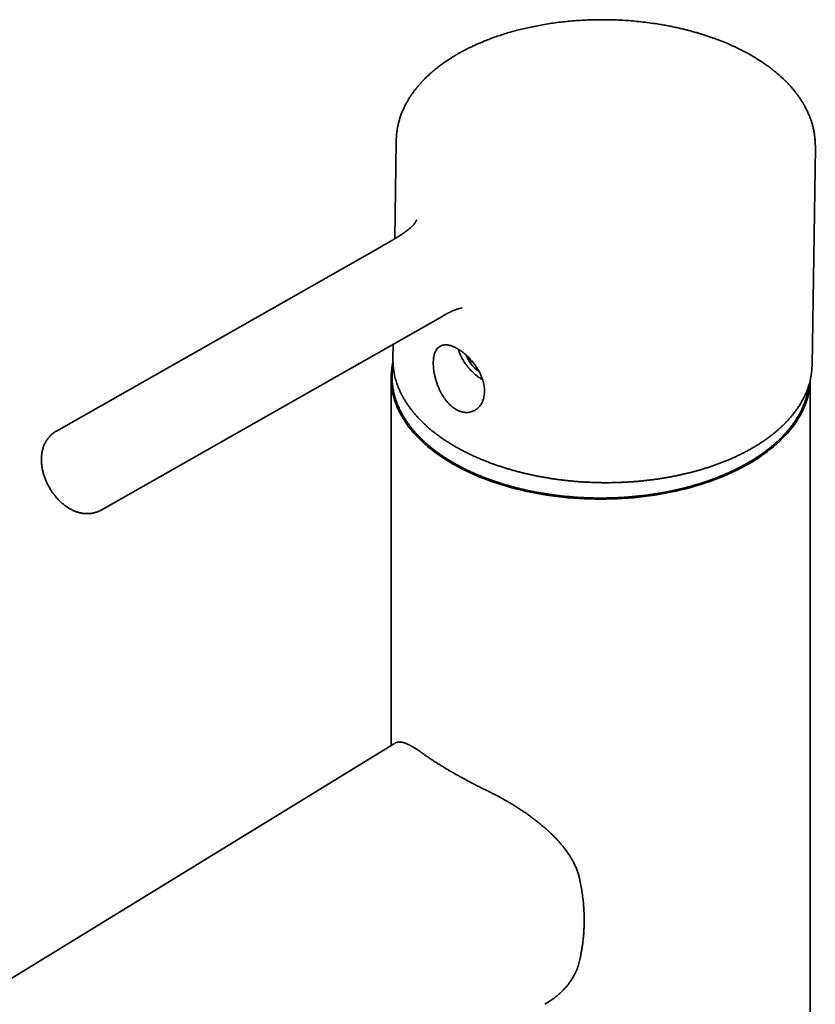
# Model space of a CAD drawing. Header units: millimetres. Extents: x 8 to 956, y 12 to 1992.
# Tile 11 of 26: x 765 to 857, y 823 to 937. Entities that reach past the tile are written whole.
import ezdxf

# ---------------------------------------------------------------- set-up
doc = ezdxf.new("R2010")
doc.units = ezdxf.units.MM

msp = doc.modelspace()

# ---------------------------------------------------------------- linework, layer by layer
at = {"color": 7, "linetype": 'Continuous', "lineweight": 35}
for p, q in [((808.73, 923.3), (808.56, 912.07)), ((808.73, 923.29), (808.73, 923.31)), ((856.85, 897.46), (857.23, 922.58)), ((857.22, 922.58), (857.22, 922.58)), ((807.12, 911.23), (769.41, 889.81)), ((774.59, 880.68), (814.12, 903.13)), ((808.38, 899.87), (808.36, 898.17)), ((815.99, 899.13), (815.96, 899.27)), ((808.36, 898.17), (808.36, 897.95)), ((817.25, 897.95), (817.37, 898.06)), ((808.15, 895.94), (808.15, 853.45)), ((856.65, 774.76), (856.65, 895.76)), ((808.59, 853.72), (808.56, 853.7))]:
    msp.add_line(p, q, dxfattribs=at)
at = {"color": 7, "linetype": 'Continuous', "lineweight": 35, "flags": 128}
for points in [[(849.54, 886.04), (849.09, 885.78), (848.62, 885.54), (848.15, 885.29), (847.66, 885.06), (847.16, 884.83), (846.65, 884.61), (846.13, 884.4), (845.6, 884.2), (845.07, 884), (844.52, 883.82), (843.97, 883.64), (843.41, 883.47), (842.84, 883.3), (842.26, 883.15), (841.68, 883.01), (841.09, 882.87), (840.49, 882.74), (839.89, 882.63), (839.28, 882.52), (838.67, 882.42), (838.06, 882.33), (837.44, 882.25), (836.82, 882.17), (836.19, 882.11), (835.56, 882.06), (834.93, 882.02), (834.3, 881.98), (833.67, 881.96), (833.03, 881.94), (832.4, 881.94), (831.76, 881.94), (831.13, 881.96), (830.49, 881.98), (829.86, 882.02), (829.23, 882.06), (828.6, 882.11), (827.98, 882.17), (827.36, 882.25), (826.74, 882.33), (826.12, 882.42), (825.51, 882.52), (824.9, 882.63), (824.3, 882.74), (823.71, 882.87), (823.12, 883.01), (822.53, 883.15), (821.96, 883.3), (821.39, 883.47), (820.83, 883.64), (820.27, 883.82), (819.73, 884), (819.19, 884.2), (818.66, 884.4), (818.14, 884.61), (817.63, 884.83), (817.14, 885.06), (816.65, 885.29), (816.17, 885.54), (815.7, 885.78), (815.25, 886.04), (814.81, 886.3), (814.38, 886.57), (813.96, 886.85), (813.55, 887.13), (813.16, 887.42), (812.78, 887.71), (812.41, 888.01), (812.06, 888.31), (811.72, 888.62), (811.4, 888.94), (811.09, 889.26), (810.79, 889.58), (810.51, 889.91), (810.24, 890.25), (809.99, 890.58), (809.76, 890.92), (809.54, 891.27), (809.33, 891.61), (809.15, 891.96), (808.97, 892.32), (808.82, 892.67), (808.68, 893.03), (808.55, 893.39), (808.45, 893.75), (808.35, 894.11), (808.28, 894.48), (808.22, 894.84), (808.18, 895.21), (808.16, 895.57), (808.15, 895.94), (808.16, 896.31), (808.18, 896.67), (808.22, 897.04), (808.28, 897.4), (808.35, 897.77), (808.36, 897.79)], [(856.85, 897.24), (856.85, 897.34), (856.85, 897.46)], [(856.64, 895.73), (856.64, 895.57), (856.61, 895.21), (856.57, 894.84), (856.51, 894.48), (856.44, 894.11), (856.35, 893.75), (856.24, 893.39), (856.12, 893.03), (855.98, 892.67), (855.82, 892.32), (855.65, 891.96), (855.46, 891.61), (855.26, 891.27), (855.04, 890.92), (854.8, 890.58), (854.55, 890.25), (854.29, 889.91), (854, 889.58), (853.71, 889.26), (853.4, 888.94), (853.07, 888.62), (852.74, 888.31), (852.38, 888.01), (852.02, 887.71), (851.64, 887.42), (851.24, 887.13), (850.84, 886.85), (850.42, 886.57), (849.99, 886.3), (849.54, 886.04)], [(808.54, 853.69), (737.48, 810.12), (668.34, 767.73)]]:
    msp.add_lwpolyline(points, dxfattribs=at)
at = {"color": 7, "linetype": 'Continuous', "lineweight": 35}
msp.add_arc((820.35, 899.84), 3.72, 199.5942, 236.6501, dxfattribs=at)
for points, knots in [([(857.23, 922.58), (857.23, 922.64), (857.23, 922.76), (857.23, 922.92), (857.22, 923.05), (857.22, 923.17), (857.21, 923.29), (857.21, 923.4), (857.2, 923.54), (857.18, 923.7), (857.16, 923.87), (857.14, 924.03), (857.12, 924.2), (857.09, 924.41), (857.04, 924.63), (857, 924.85), (856.94, 925.07), (856.89, 925.27), (856.83, 925.47), (856.78, 925.65), (856.72, 925.8), (856.67, 925.94), (856.63, 926.07), (856.58, 926.2), (856.52, 926.34), (856.45, 926.5), (856.37, 926.68), (856.27, 926.89), (856.16, 927.11), (856.04, 927.35), (855.9, 927.61), (855.73, 927.89), (855.54, 928.19), (855.37, 928.43), (855.25, 928.61), (855.17, 928.71), (855.1, 928.8), (855.04, 928.88), (854.98, 928.96), (854.91, 929.05), (854.84, 929.15), (854.72, 929.29), (854.55, 929.5), (854.32, 929.75), (854.11, 929.98), (853.93, 930.17), (853.78, 930.32), (853.63, 930.46), (853.49, 930.6), (853.36, 930.72), (853.26, 930.81), (853.18, 930.88), (853.1, 930.96), (853.01, 931.03), (852.89, 931.14), (852.73, 931.27), (852.55, 931.42), (852.34, 931.59), (852.14, 931.75), (851.92, 931.91), (851.7, 932.07), (851.47, 932.24), (851.25, 932.39), (851.04, 932.53), (850.86, 932.65), (850.71, 932.74), (850.59, 932.82), (850.48, 932.89), (850.36, 932.96), (850.21, 933.05), (850.02, 933.17), (849.79, 933.3), (849.52, 933.45), (849.22, 933.62), (848.9, 933.79), (848.54, 933.97), (848.15, 934.16), (847.72, 934.36), (847.3, 934.55), (846.89, 934.72), (846.5, 934.88), (846.12, 935.03), (845.75, 935.17), (845.43, 935.29), (845.14, 935.39), (844.89, 935.48), (844.69, 935.55), (844.51, 935.6), (844.35, 935.65), (844.23, 935.69), (844.13, 935.72), (844.05, 935.75), (843.99, 935.77), (843.9, 935.79), (843.79, 935.83), (843.65, 935.87), (843.47, 935.92), (843.24, 935.99), (842.95, 936.07), (842.62, 936.16), (842.24, 936.25), (841.81, 936.36), (841.32, 936.47), (840.76, 936.59), (840.15, 936.71), (839.54, 936.82), (838.83, 936.94), (838, 937.06), (837.06, 937.17), (836.12, 937.27), (835.17, 937.34), (834.23, 937.38), (833.29, 937.41), (832.35, 937.42), (831.41, 937.4), (830.48, 937.36), (829.55, 937.31), (828.65, 937.23), (827.77, 937.14), (826.92, 937.03), (826.1, 936.9), (825.3, 936.76), (824.54, 936.61), (823.8, 936.45), (823.06, 936.28), (822.33, 936.09), (821.61, 935.88), (820.92, 935.66), (820.25, 935.44), (819.6, 935.2), (819.04, 934.98), (818.57, 934.79), (818.17, 934.62), (817.77, 934.43), (817.37, 934.25), (816.97, 934.05), (816.66, 933.89), (816.43, 933.77), (816.27, 933.68), (816.13, 933.6), (816.01, 933.54), (815.92, 933.48), (815.85, 933.44), (815.79, 933.41), (815.74, 933.38), (815.7, 933.36), (815.65, 933.33), (815.58, 933.29), (815.48, 933.23), (815.36, 933.15), (815.15, 933.02), (814.86, 932.84), (814.53, 932.62), (814.22, 932.41), (813.93, 932.2), (813.65, 931.98), (813.43, 931.81), (813.26, 931.68), (813.16, 931.6), (813.08, 931.52), (813.01, 931.47), (812.96, 931.42), (812.91, 931.39), (812.86, 931.34), (812.8, 931.28), (812.72, 931.21), (812.62, 931.13), (812.51, 931.02), (812.39, 930.91), (812.19, 930.72), (811.93, 930.47), (811.68, 930.21), (811.51, 930.01), (811.4, 929.89), (811.31, 929.79), (811.24, 929.7), (811.18, 929.63), (811.13, 929.57), (811.07, 929.49), (810.99, 929.4), (810.91, 929.3), (810.83, 929.19), (810.73, 929.05), (810.61, 928.89), (810.49, 928.72), (810.38, 928.56), (810.29, 928.41), (810.2, 928.27), (810.11, 928.12), (810.03, 927.98), (809.95, 927.85), (809.88, 927.72), (809.81, 927.58), (809.73, 927.42), (809.65, 927.25), (809.56, 927.06), (809.48, 926.87), (809.4, 926.68), (809.32, 926.48), (809.24, 926.27), (809.16, 926.03), (809.1, 925.81), (809.04, 925.6), (808.99, 925.39), (808.95, 925.23), (808.92, 925.09), (808.9, 924.98), (808.87, 924.85), (808.85, 924.71), (808.83, 924.56), (808.81, 924.42), (808.79, 924.29), (808.78, 924.18), (808.77, 924.07), (808.76, 923.97), (808.75, 923.87), (808.75, 923.77), (808.74, 923.64), (808.73, 923.48), (808.73, 923.36), (808.73, 923.3)], [0, 0, 0, 0, 0.002952, 0.0057902, 0.0084964, 0.0108758, 0.0129284, 0.0150902, 0.0175389, 0.0211894, 0.0246073, 0.0277677, 0.0310725, 0.0355285, 0.0403234, 0.045045, 0.0496555, 0.0540932, 0.0583368, 0.0623484, 0.0656654, 0.0686178, 0.0713155, 0.0741614, 0.0771927, 0.0804226, 0.0846992, 0.0894409, 0.0945617, 0.0998147, 0.1051841, 0.1122837, 0.1193172, 0.1262802, 0.1291892, 0.131719, 0.1338697, 0.1356446, 0.1374353, 0.1395169, 0.1418879, 0.1444574, 0.1503001, 0.1567638, 0.1634904, 0.1674129, 0.1712488, 0.1749983, 0.1786256, 0.1818558, 0.1840747, 0.186013, 0.1877941, 0.1898521, 0.192225, 0.1961365, 0.2005024, 0.2049557, 0.2094856, 0.2140922, 0.2187753, 0.2235349, 0.2281017, 0.2322774, 0.2358283, 0.2387549, 0.2410815, 0.2430808, 0.2448609, 0.2479487, 0.2516305, 0.2559061, 0.2607752, 0.2662367, 0.2719143, 0.278113, 0.2848325, 0.2920722, 0.2998317, 0.3058523, 0.3121521, 0.3187308, 0.3240955, 0.3292967, 0.3339404, 0.3374578, 0.3405701, 0.3432776, 0.3455804, 0.3474785, 0.348971, 0.3500575, 0.3507844, 0.3520772, 0.3537403, 0.3557737, 0.3581774, 0.3618113, 0.3660568, 0.3709136, 0.3763814, 0.3824602, 0.3891496, 0.3976015, 0.4060722, 0.4145244, 0.4229581, 0.4357009, 0.4484018, 0.4610611, 0.4736799, 0.4862597, 0.4988009, 0.5113036, 0.5237679, 0.5361937, 0.5485792, 0.5607774, 0.5726954, 0.5843351, 0.5956961, 0.606778, 0.6175803, 0.6281027, 0.6383448, 0.6494829, 0.660269, 0.6707342, 0.6810655, 0.6912951, 0.7014233, 0.7080527, 0.7146381, 0.7213514, 0.7285108, 0.7351862, 0.7422134, 0.7450705, 0.7479789, 0.7506775, 0.7530005, 0.7545325, 0.7558419, 0.7569285, 0.7577923, 0.7584533, 0.7592967, 0.7607144, 0.7625906, 0.7649255, 0.7677193, 0.7748534, 0.7816, 0.7879561, 0.793969, 0.8000223, 0.8062001, 0.8086613, 0.8110554, 0.8130585, 0.8146394, 0.8157981, 0.8166259, 0.8177946, 0.8193487, 0.8212882, 0.8236134, 0.8263245, 0.8294139, 0.8326021, 0.8411567, 0.849399, 0.8526085, 0.8557273, 0.8584255, 0.8606306, 0.8623425, 0.8635468, 0.8653111, 0.8676363, 0.8703494, 0.8729785, 0.8754967, 0.8801382, 0.8843481, 0.8881259, 0.8914842, 0.8945701, 0.8982632, 0.9015612, 0.9044711, 0.9071431, 0.9103319, 0.9139663, 0.917902, 0.9221353, 0.9265594, 0.9307927, 0.9348009, 0.9398457, 0.9448939, 0.9499609, 0.9545692, 0.958736, 0.9629157, 0.9650246, 0.9672788, 0.9698781, 0.9728247, 0.9761158, 0.9792886, 0.9816045, 0.983621, 0.9857393, 0.9881203, 0.9897513, 0.9915934, 0.9939076, 0.9967092, 1, 1, 1, 1]), ([(811.1, 914.24), (811.1, 914.24), (811.1, 914.24), (811.1, 914.24), (811.09, 914.23), (811.09, 914.22), (811.07, 914.19), (811.05, 914.14), (811.02, 914.09), (810.98, 914.02), (810.92, 913.93), (810.84, 913.82), (810.75, 913.7), (810.64, 913.58), (810.52, 913.46), (810.4, 913.35), (810.28, 913.25), (810.16, 913.15), (810.03, 913.04), (809.87, 912.93), (809.69, 912.8), (809.49, 912.65), (809.27, 912.51), (809.05, 912.37), (808.86, 912.25), (808.68, 912.14), (808.54, 912.05), (808.43, 911.99), (808.35, 911.94), (808.28, 911.9), (808.2, 911.85), (808.1, 911.79), (807.98, 911.72), (807.85, 911.65), (807.74, 911.58), (807.67, 911.54), (807.62, 911.51), (807.57, 911.48), (807.51, 911.45), (807.43, 911.41), (807.33, 911.35), (807.22, 911.29), (807.15, 911.24), (807.12, 911.23)], [0, 0, 0, 0, 0.000163, 0.017962, 0.039129, 0.062242, 0.095326, 0.125702, 0.152809, 0.179953, 0.210522, 0.244589, 0.279786, 0.313457, 0.345727, 0.37642, 0.403447, 0.426527, 0.454417, 0.485139, 0.520193, 0.560788, 0.607073, 0.642949, 0.680192, 0.71268, 0.739676, 0.756968, 0.770776, 0.781825, 0.795641, 0.816048, 0.839124, 0.863571, 0.887991, 0.898545, 0.907877, 0.915982, 0.925405, 0.939845, 0.959357, 0.98397, 1, 1, 1, 1]), ([(814.12, 903.13), (814.16, 903.15), (814.23, 903.19), (814.34, 903.25), (814.45, 903.31), (814.52, 903.35), (814.58, 903.39), (814.65, 903.42), (814.72, 903.46), (814.81, 903.51), (814.9, 903.55), (814.97, 903.59), (815.05, 903.63), (815.13, 903.67), (815.22, 903.71), (815.31, 903.75), (815.43, 903.8), (815.58, 903.86), (815.75, 903.92), (815.89, 903.97), (816.03, 904), (816.14, 904.02), (816.23, 904.03), (816.28, 904.04), (816.32, 904.04), (816.34, 904.04), (816.36, 904.04), (816.36, 904.04), (816.36, 904.04)], [0, 0, 0, 0, 0.029965, 0.070828, 0.102756, 0.12592, 0.143424, 0.160644, 0.187569, 0.21741, 0.249838, 0.274547, 0.296648, 0.326848, 0.361093, 0.392518, 0.425001, 0.496913, 0.56472, 0.632616, 0.694944, 0.755546, 0.824523, 0.863653, 0.902065, 0.93949, 0.977401, 1, 1, 1, 1]), ([(815.68, 892.31), (815.61, 892.36), (815.45, 892.45), (815.22, 892.62), (815, 892.82), (814.78, 893.03), (814.58, 893.26), (814.39, 893.51), (814.2, 893.78), (814.03, 894.06), (813.87, 894.35), (813.72, 894.66), (813.58, 894.98), (813.46, 895.3), (813.35, 895.64), (813.25, 895.99), (813.17, 896.34), (813.1, 896.68), (813.06, 897.03), (813.03, 897.36), (813.02, 897.69), (813.03, 898), (813.06, 898.28), (813.11, 898.55), (813.18, 898.79), (813.26, 899.01), (813.37, 899.2), (813.48, 899.37), (813.62, 899.51), (813.77, 899.62), (813.93, 899.7), (814.1, 899.76), (814.29, 899.79), (814.5, 899.8), (814.71, 899.78), (814.93, 899.74), (815.16, 899.67), (815.38, 899.58), (815.59, 899.48), (815.8, 899.37), (816.03, 899.23), (816.28, 899.06), (816.54, 898.86), (816.79, 898.65), (817.03, 898.43), (817.27, 898.18), (817.5, 897.92), (817.72, 897.65), (817.92, 897.37), (818.11, 897.08), (818.29, 896.78), (818.44, 896.48), (818.58, 896.17), (818.7, 895.86), (818.8, 895.55), (818.87, 895.24), (818.92, 894.94), (818.95, 894.64), (818.95, 894.34), (818.93, 894.06), (818.89, 893.78), (818.82, 893.51), (818.73, 893.26), (818.62, 893.02), (818.48, 892.8), (818.32, 892.6), (818.14, 892.43), (817.93, 892.27), (817.72, 892.15), (817.49, 892.06), (817.24, 892), (816.99, 891.97), (816.73, 891.97), (816.48, 892.01), (816.22, 892.07), (815.95, 892.17), (815.77, 892.27), (815.68, 892.31)], [0, 0, 0, 0, 0.012268, 0.02472, 0.037171, 0.04981, 0.062072, 0.074498, 0.086925, 0.099515, 0.1123, 0.125246, 0.138192, 0.151298, 0.164971, 0.178734, 0.192776, 0.206915, 0.221017, 0.235219, 0.249742, 0.26438, 0.278161, 0.292045, 0.306256, 0.320584, 0.333898, 0.347212, 0.360725, 0.374445, 0.3874, 0.400516, 0.413632, 0.427013, 0.439921, 0.452988, 0.466055, 0.479382, 0.489693, 0.500004, 0.512944, 0.526045, 0.539145, 0.552508, 0.565448, 0.578549, 0.591651, 0.605015, 0.617934, 0.631014, 0.644094, 0.657436, 0.670349, 0.683496, 0.696666, 0.709814, 0.722894, 0.736128, 0.749362, 0.762842, 0.776327, 0.789899, 0.803746, 0.817685, 0.831683, 0.845776, 0.860173, 0.874677, 0.888678, 0.902784, 0.917233, 0.931807, 0.945045, 0.958386, 0.971896, 0.98564, 1, 1, 1, 1]), ([(818.72, 895.78), (818.71, 895.79), (818.6, 895.84), (818.4, 895.96), (818.12, 896.16), (817.89, 896.35), (817.7, 896.52), (817.55, 896.66), (817.38, 896.83), (817.2, 897.03), (817, 897.27), (816.81, 897.51), (816.63, 897.76), (816.48, 898.01), (816.35, 898.24), (816.24, 898.44), (816.16, 898.62), (816.09, 898.79), (816.03, 898.96), (816, 899.07), (815.99, 899.13)], [0, 0, 0, 0, 0.012989, 0.092182, 0.170693, 0.249789, 0.292938, 0.335674, 0.378196, 0.442002, 0.506461, 0.571002, 0.634836, 0.698643, 0.763102, 0.810771, 0.858023, 0.90513, 0.952365, 1, 1, 1, 1]), ([(808.36, 897.94), (808.36, 897.93), (808.36, 897.82), (808.37, 897.61), (808.39, 897.31), (808.42, 897.01), (808.47, 896.7), (808.52, 896.4), (808.59, 896.1), (808.67, 895.79), (808.76, 895.49), (808.86, 895.19), (808.98, 894.89), (809.1, 894.58), (809.24, 894.28), (809.39, 893.99), (809.55, 893.69), (809.72, 893.39), (809.91, 893.1), (810.1, 892.81), (810.31, 892.52), (810.53, 892.23), (810.76, 891.94), (811, 891.66), (811.25, 891.38), (811.52, 891.1), (811.79, 890.83), (812.07, 890.56), (812.37, 890.29), (812.67, 890.03), (812.99, 889.77), (813.31, 889.52), (813.65, 889.27), (813.99, 889.02), (814.35, 888.78), (814.71, 888.54), (815.09, 888.31), (815.47, 888.08), (815.86, 887.86), (816.26, 887.64), (816.67, 887.43), (817.08, 887.22), (817.51, 887.02), (817.94, 886.82), (818.38, 886.63), (818.81, 886.45), (819.25, 886.28), (819.68, 886.11), (820.11, 885.95), (820.54, 885.81), (820.97, 885.67), (821.4, 885.53), (821.84, 885.4), (822.28, 885.27), (822.73, 885.15), (823.18, 885.03), (823.63, 884.92), (824.09, 884.82), (824.55, 884.71), (825.01, 884.62), (825.48, 884.53), (825.95, 884.45), (826.42, 884.37), (826.89, 884.29), (827.37, 884.23), (827.85, 884.16), (828.32, 884.11), (828.8, 884.06), (829.28, 884.01), (829.75, 883.97), (830.22, 883.94), (830.68, 883.91), (831.11, 883.89), (831.47, 883.87), (831.81, 883.86), (832.11, 883.85), (832.31, 883.85), (832.4, 883.85)], [0, 0, 0, 0, 0.001282, 0.014888, 0.028526, 0.0422, 0.055912, 0.069663, 0.083456, 0.097291, 0.111171, 0.125094, 0.139062, 0.153074, 0.167129, 0.181226, 0.195364, 0.209541, 0.223755, 0.238005, 0.252286, 0.266599, 0.280939, 0.295304, 0.309693, 0.324103, 0.338532, 0.352978, 0.367438, 0.381913, 0.396399, 0.410897, 0.425403, 0.439919, 0.454443, 0.468974, 0.483512, 0.498056, 0.512607, 0.527165, 0.54173, 0.556302, 0.570883, 0.585471, 0.60007, 0.614679, 0.627799, 0.642393, 0.655507, 0.66862, 0.68173, 0.694837, 0.70794, 0.721041, 0.734137, 0.74723, 0.760319, 0.773402, 0.786481, 0.799553, 0.812618, 0.825676, 0.838723, 0.851758, 0.864778, 0.877778, 0.890752, 0.903689, 0.916573, 0.929372, 0.942027, 0.954403, 0.966114, 0.976035, 0.983884, 0.993061, 1, 1, 1, 1]), ([(817.28, 898.17), (817.28, 898.16), (817.27, 898.1), (817.26, 898.02), (817.25, 897.95)], [0, 0, 0, 0, 0.041399, 1, 1, 1, 1]), ([(817.25, 897.95), (817.31, 897.93), (817.43, 897.88), (817.54, 897.82), (817.6, 897.8)], [0, 0, 0, 0, 0.524721, 1, 1, 1, 1]), ([(808.38, 897.43), (808.37, 897.38), (808.35, 897.23), (808.32, 896.98), (808.29, 896.68), (808.27, 896.38), (808.26, 896.08), (808.27, 895.78), (808.28, 895.47), (808.31, 895.17), (808.35, 894.87), (808.4, 894.57), (808.46, 894.27), (808.53, 893.98), (808.61, 893.68), (808.71, 893.38), (808.81, 893.09), (808.93, 892.79), (809.06, 892.5), (809.19, 892.21), (809.34, 891.92), (809.5, 891.63), (809.67, 891.35), (809.85, 891.07), (810.04, 890.79), (810.24, 890.51), (810.45, 890.23), (810.67, 889.96), (810.9, 889.69), (811.14, 889.42), (811.39, 889.16), (811.66, 888.9), (811.93, 888.64), (812.21, 888.39), (812.5, 888.14), (812.79, 887.89), (813.1, 887.65), (813.42, 887.41), (813.74, 887.18), (814.08, 886.95), (814.42, 886.72), (814.77, 886.5), (815.13, 886.28), (815.49, 886.07), (815.87, 885.86), (816.25, 885.65), (816.64, 885.46), (817.04, 885.26), (817.44, 885.07), (817.85, 884.89), (818.27, 884.71), (818.69, 884.54), (819.12, 884.37), (819.56, 884.21), (820, 884.05), (820.45, 883.9), (820.9, 883.75), (821.36, 883.61), (821.83, 883.48), (822.3, 883.35), (822.77, 883.23), (823.25, 883.11), (823.73, 883), (824.21, 882.89), (824.7, 882.79), (825.2, 882.7), (825.69, 882.62), (826.19, 882.54), (826.7, 882.46), (827.2, 882.39), (827.71, 882.33), (828.22, 882.28), (828.73, 882.23), (829.24, 882.19), (829.76, 882.15), (830.28, 882.12), (830.79, 882.1), (831.31, 882.08), (831.83, 882.07), (832.35, 882.07), (832.87, 882.07), (833.38, 882.08), (833.9, 882.09), (834.42, 882.12), (834.94, 882.14), (835.45, 882.18), (835.96, 882.22), (836.48, 882.27), (836.99, 882.32), (837.49, 882.38), (838, 882.45), (838.5, 882.52), (839, 882.6), (839.5, 882.68), (839.99, 882.78), (840.49, 882.87), (840.97, 882.98), (841.46, 883.09), (841.93, 883.2), (842.41, 883.32), (842.88, 883.45), (843.34, 883.59), (843.8, 883.72), (844.26, 883.87), (844.71, 884.02), (845.15, 884.18), (845.59, 884.34), (846.02, 884.5), (846.44, 884.68), (846.86, 884.85), (847.27, 885.04), (847.68, 885.22), (848.08, 885.42), (848.47, 885.62), (848.85, 885.82), (849.23, 886.03), (849.6, 886.24), (849.96, 886.45), (850.31, 886.68), (850.65, 886.9), (850.99, 887.13), (851.32, 887.36), (851.63, 887.6), (851.94, 887.84), (852.24, 888.09), (852.53, 888.34), (852.82, 888.59), (853.09, 888.85), (853.35, 889.11), (853.6, 889.37), (853.85, 889.64), (854.08, 889.91), (854.3, 890.18), (854.52, 890.46), (854.72, 890.73), (854.91, 891.01), (855.09, 891.3), (855.27, 891.58), (855.43, 891.87), (855.58, 892.16), (855.72, 892.45), (855.84, 892.74), (855.96, 893.03), (856.07, 893.33), (856.16, 893.62), (856.25, 893.92), (856.32, 894.22), (856.38, 894.52), (856.44, 894.81), (856.46, 895.01), (856.47, 895.1)], [0, 0, 0, 0, 0.003405, 0.010155, 0.016903, 0.023651, 0.030397, 0.037143, 0.04389, 0.050636, 0.057383, 0.064131, 0.070881, 0.077632, 0.084385, 0.09114, 0.097897, 0.104657, 0.11142, 0.118185, 0.124952, 0.131722, 0.138494, 0.145269, 0.152046, 0.158825, 0.165606, 0.172388, 0.179173, 0.185958, 0.192745, 0.199533, 0.206322, 0.213112, 0.219902, 0.226693, 0.233485, 0.240277, 0.247069, 0.253861, 0.260654, 0.267446, 0.274239, 0.281031, 0.287824, 0.294616, 0.301408, 0.3082, 0.314992, 0.321784, 0.328575, 0.335366, 0.342157, 0.348948, 0.355738, 0.362528, 0.369318, 0.376108, 0.382897, 0.389687, 0.396476, 0.403265, 0.410054, 0.416842, 0.42363, 0.430419, 0.437207, 0.443994, 0.450782, 0.45757, 0.464357, 0.471145, 0.477932, 0.484719, 0.491506, 0.498293, 0.50508, 0.511867, 0.518654, 0.525441, 0.532228, 0.539015, 0.545802, 0.552589, 0.559376, 0.566163, 0.572951, 0.579738, 0.586525, 0.593313, 0.6001, 0.606888, 0.613676, 0.620463, 0.627251, 0.63404, 0.640828, 0.647617, 0.654405, 0.661194, 0.667984, 0.674773, 0.681563, 0.688352, 0.695142, 0.701933, 0.708723, 0.715514, 0.722305, 0.729097, 0.735888, 0.74268, 0.749472, 0.756265, 0.763057, 0.76985, 0.776643, 0.783436, 0.790229, 0.797022, 0.803815, 0.810609, 0.817402, 0.824195, 0.830987, 0.83778, 0.844572, 0.851363, 0.858154, 0.864944, 0.871733, 0.878521, 0.885308, 0.892093, 0.898877, 0.905659, 0.912439, 0.919217, 0.925993, 0.932767, 0.939538, 0.946307, 0.953073, 0.959837, 0.966598, 0.973356, 0.980112, 0.986866, 0.993618, 1, 1, 1, 1]), ([(832.4, 883.85), (832.57, 883.85), (832.82, 883.84), (833.18, 883.84), (833.49, 883.85), (833.87, 883.85), (834.26, 883.86), (834.68, 883.88), (835.11, 883.9), (835.54, 883.92), (835.99, 883.95), (836.44, 883.98), (836.9, 884.02), (837.35, 884.07), (837.82, 884.12), (838.28, 884.17), (838.74, 884.24), (839.2, 884.3), (839.67, 884.38), (840.13, 884.46), (840.59, 884.54), (841.04, 884.63), (841.5, 884.73), (841.95, 884.83), (842.41, 884.93), (842.85, 885.04), (843.3, 885.16), (843.74, 885.28), (844.17, 885.41), (844.61, 885.55), (845.03, 885.68), (845.46, 885.83), (845.88, 885.98), (846.29, 886.13), (846.7, 886.29), (847.1, 886.46), (847.49, 886.62), (847.88, 886.8), (848.27, 886.98), (848.65, 887.16), (849.02, 887.35), (849.38, 887.54), (849.74, 887.74), (850.09, 887.94), (850.43, 888.15), (850.77, 888.36), (851.1, 888.57), (851.42, 888.79), (851.73, 889.01), (852.04, 889.24), (852.33, 889.47), (852.62, 889.71), (852.9, 889.94), (853.17, 890.19), (853.44, 890.43), (853.69, 890.68), (853.93, 890.93), (854.17, 891.19), (854.4, 891.45), (854.61, 891.71), (854.82, 891.97), (855.02, 892.24), (855.21, 892.51), (855.39, 892.78), (855.56, 893.06), (855.72, 893.34), (855.87, 893.62), (856, 893.9), (856.13, 894.18), (856.25, 894.47), (856.36, 894.76), (856.46, 895.05), (856.54, 895.34), (856.62, 895.63), (856.69, 895.93), (856.74, 896.22), (856.79, 896.52), (856.82, 896.82), (856.84, 897.05), (856.84, 897.19), (856.84, 897.23)], [0, 0, 0, 0, 0.01384, 0.019577, 0.029086, 0.038983, 0.049616, 0.060725, 0.072205, 0.083972, 0.095967, 0.108146, 0.120476, 0.132931, 0.145491, 0.15814, 0.170866, 0.183658, 0.196508, 0.209409, 0.222354, 0.235339, 0.248359, 0.261411, 0.274491, 0.287597, 0.300726, 0.313876, 0.327045, 0.340232, 0.353434, 0.366652, 0.379883, 0.393126, 0.406381, 0.419647, 0.432922, 0.446207, 0.459501, 0.472802, 0.486111, 0.499427, 0.51275, 0.526079, 0.539414, 0.552755, 0.5661, 0.579451, 0.592805, 0.606164, 0.619527, 0.632894, 0.646263, 0.659635, 0.673011, 0.686388, 0.699767, 0.713149, 0.726531, 0.739915, 0.7533, 0.766687, 0.780074, 0.793462, 0.806851, 0.820241, 0.833633, 0.847027, 0.860424, 0.873825, 0.887231, 0.900644, 0.914064, 0.927495, 0.940938, 0.954396, 0.96787, 0.981364, 0.994881, 1, 1, 1, 1]), ([(769.41, 889.81), (769.35, 889.78), (769.25, 889.72), (769.09, 889.61), (768.94, 889.49), (768.8, 889.37), (768.67, 889.23), (768.54, 889.09), (768.42, 888.93), (768.3, 888.77), (768.2, 888.6), (768.1, 888.42), (768.01, 888.23), (767.93, 888.04), (767.87, 887.83), (767.81, 887.62), (767.76, 887.42), (767.73, 887.22), (767.7, 887.01), (767.69, 886.8), (767.68, 886.58), (767.68, 886.37), (767.69, 886.15), (767.71, 885.93), (767.74, 885.71), (767.77, 885.49), (767.82, 885.28), (767.87, 885.06), (767.93, 884.84), (768, 884.63), (768.07, 884.42), (768.15, 884.22), (768.23, 884.02), (768.31, 883.84), (768.38, 883.69), (768.46, 883.55), (768.52, 883.42), (768.57, 883.34), (768.59, 883.31)], [0, 0, 0, 0, 0.0266962, 0.0535344, 0.0805113, 0.1076684, 0.1350487, 0.1626979, 0.1906634, 0.2189951, 0.2477441, 0.2769626, 0.3067018, 0.33701, 0.3679294, 0.3994927, 0.4282963, 0.4574194, 0.4868194, 0.5164454, 0.5462398, 0.5761428, 0.6060967, 0.636048, 0.6659384, 0.6957351, 0.7254101, 0.7549383, 0.7842928, 0.8134359, 0.8423029, 0.8707631, 0.8985097, 0.924641, 0.9466738, 0.964347, 0.985187, 1, 1, 1, 1]), ([(768.59, 883.31), (768.63, 883.24), (768.68, 883.14), (768.77, 882.99), (768.85, 882.87), (768.95, 882.72), (769.06, 882.58), (769.18, 882.42), (769.3, 882.27), (769.43, 882.11), (769.57, 881.96), (769.71, 881.81), (769.86, 881.66), (770.02, 881.52), (770.18, 881.38), (770.35, 881.25), (770.52, 881.12), (770.69, 881), (770.87, 880.89), (771.05, 880.79), (771.24, 880.69), (771.43, 880.6), (771.62, 880.52), (771.81, 880.46), (772.01, 880.4), (772.2, 880.35), (772.39, 880.31), (772.59, 880.29), (772.78, 880.27), (772.97, 880.26), (773.17, 880.27), (773.35, 880.28), (773.54, 880.31), (773.73, 880.35), (773.91, 880.39), (774.08, 880.45), (774.26, 880.52), (774.43, 880.59), (774.54, 880.65), (774.59, 880.68)], [0, 0, 0, 0, 0.031485, 0.044394, 0.065804, 0.088057, 0.111948, 0.136902, 0.162693, 0.189144, 0.21613, 0.243564, 0.271378, 0.29952, 0.327947, 0.356622, 0.385505, 0.414559, 0.44373, 0.472966, 0.502213, 0.531416, 0.560519, 0.589474, 0.618236, 0.646775, 0.67507, 0.703112, 0.730903, 0.758456, 0.785789, 0.812927, 0.839897, 0.86673, 0.89346, 0.92012, 0.946744, 0.973368, 1, 1, 1, 1]), ([(830.48, 833.24), (830.48, 833.33), (830.48, 833.48), (830.48, 833.7), (830.48, 833.87), (830.47, 834), (830.47, 834.09), (830.47, 834.15), (830.46, 834.18), (830.46, 834.23), (830.46, 834.31), (830.45, 834.42), (830.44, 834.56), (830.43, 834.75), (830.41, 834.99), (830.39, 835.27), (830.34, 835.72), (830.26, 836.33), (830.14, 837.08), (830.02, 837.73), (829.89, 838.28), (829.76, 838.75), (829.59, 839.2), (829.4, 839.64), (829.18, 840.06), (828.96, 840.45), (828.72, 840.83), (828.51, 841.12), (828.35, 841.35), (828.25, 841.49), (828.15, 841.6), (828.08, 841.7), (828.01, 841.78), (827.96, 841.85), (827.9, 841.92), (827.83, 842.01), (827.74, 842.11), (827.63, 842.23), (827.49, 842.39), (827.31, 842.59), (827.07, 842.83), (826.82, 843.08), (826.55, 843.35), (826.26, 843.62), (825.94, 843.9), (825.59, 844.2), (825.22, 844.5), (824.83, 844.81), (824.41, 845.13), (823.98, 845.44), (823.55, 845.74), (823.14, 846.01), (822.76, 846.26), (822.4, 846.49), (822.06, 846.7), (821.78, 846.86), (821.56, 846.99), (821.4, 847.08), (821.26, 847.17), (821.14, 847.23), (821.05, 847.28), (820.98, 847.32), (820.91, 847.36), (820.83, 847.4), (820.72, 847.46), (820.54, 847.55), (820.29, 847.69), (819.96, 847.85), (819.6, 848.04), (819.24, 848.22), (818.88, 848.39), (818.54, 848.56), (818.19, 848.73), (817.83, 848.92), (817.45, 849.12), (817.08, 849.31), (816.8, 849.46), (816.6, 849.58), (816.46, 849.65), (816.33, 849.72), (816.22, 849.78), (816.12, 849.84), (816.04, 849.88), (815.98, 849.92), (815.92, 849.95), (815.85, 849.99), (815.76, 850.04), (815.65, 850.1), (815.51, 850.18), (815.34, 850.27), (815.16, 850.38), (814.97, 850.49), (814.79, 850.6), (814.51, 850.76), (814.16, 850.97), (813.73, 851.23), (813.31, 851.5), (812.91, 851.76), (812.54, 852.01), (812.22, 852.23), (811.92, 852.44), (811.64, 852.64), (811.39, 852.81), (811.19, 852.95), (811.02, 853.06), (810.9, 853.14), (810.79, 853.21), (810.7, 853.26), (810.64, 853.3), (810.59, 853.32), (810.55, 853.35), (810.49, 853.38), (810.42, 853.42), (810.35, 853.46), (810.26, 853.51), (810.16, 853.55), (810.05, 853.6), (809.95, 853.65), (809.85, 853.69), (809.76, 853.72), (809.66, 853.75), (809.56, 853.78), (809.45, 853.81), (809.36, 853.82), (809.26, 853.84), (809.15, 853.84), (809.03, 853.84), (808.94, 853.83), (808.86, 853.82), (808.8, 853.8), (808.72, 853.78), (808.65, 853.75), (808.61, 853.73), (808.6, 853.72)], [0, 0, 0, 0, 0.007615, 0.014041, 0.019283, 0.023341, 0.0257, 0.027329, 0.02829, 0.029198, 0.031792, 0.034996, 0.038809, 0.044868, 0.052019, 0.06026, 0.069592, 0.092645, 0.114945, 0.136555, 0.150963, 0.16503, 0.178744, 0.192253, 0.205575, 0.217833, 0.229916, 0.24182, 0.24721, 0.251917, 0.255908, 0.259185, 0.261748, 0.263792, 0.266168, 0.269139, 0.272702, 0.276858, 0.281566, 0.289541, 0.298131, 0.307335, 0.316891, 0.32703, 0.337754, 0.349066, 0.36096, 0.373431, 0.386222, 0.399885, 0.412759, 0.424849, 0.436161, 0.446699, 0.456469, 0.465478, 0.47065, 0.475492, 0.479658, 0.483076, 0.485744, 0.487319, 0.489079, 0.491486, 0.494541, 0.498246, 0.506879, 0.51647, 0.527022, 0.538537, 0.548262, 0.558576, 0.569291, 0.579523, 0.592231, 0.603921, 0.614606, 0.619295, 0.623764, 0.62801, 0.631906, 0.635108, 0.637878, 0.639731, 0.641264, 0.643481, 0.646554, 0.650397, 0.65501, 0.660809, 0.667281, 0.673893, 0.680619, 0.687458, 0.703121, 0.719314, 0.736007, 0.753166, 0.767982, 0.782199, 0.795685, 0.808461, 0.820555, 0.831993, 0.839147, 0.84591, 0.85188, 0.85698, 0.85974, 0.862157, 0.86447, 0.867603, 0.871649, 0.876091, 0.881281, 0.887221, 0.893887, 0.900556, 0.906891, 0.912892, 0.918558, 0.926781, 0.93417, 0.940722, 0.946433, 0.955415, 0.964754, 0.97445, 0.979191, 0.984478, 0.990412, 0.996991, 1, 1, 1, 1]), ([(825.93, 823.52), (826.06, 823.59), (826.36, 823.76), (826.79, 824.05), (827.24, 824.39), (827.68, 824.76), (828.04, 825.11), (828.33, 825.43), (828.56, 825.69), (828.76, 825.95), (828.92, 826.19), (829.06, 826.4), (829.17, 826.58), (829.25, 826.72), (829.31, 826.83), (829.35, 826.91), (829.38, 826.96), (829.4, 827), (829.43, 827.05), (829.46, 827.11), (829.5, 827.2), (829.56, 827.33), (829.63, 827.5), (829.71, 827.7), (829.8, 827.95), (829.88, 828.23), (829.95, 828.54), (830.03, 828.87), (830.1, 829.24), (830.17, 829.64), (830.25, 830.08), (830.31, 830.54), (830.37, 831.03), (830.42, 831.54), (830.45, 832.08), (830.48, 832.65), (830.48, 833.04), (830.48, 833.24)], [0, 0, 0, 0, 0.038845, 0.085913, 0.134043, 0.183167, 0.233205, 0.264915, 0.296536, 0.325247, 0.350591, 0.372543, 0.391092, 0.406228, 0.417949, 0.423867, 0.428821, 0.433249, 0.43724, 0.442819, 0.450833, 0.463659, 0.479982, 0.499792, 0.523046, 0.549642, 0.577441, 0.608074, 0.641497, 0.677853, 0.717213, 0.759611, 0.802364, 0.847793, 0.895888, 0.946632, 1, 1, 1, 1])]:
    msp.add_open_spline(points, degree=3, knots=knots, dxfattribs=at)

doc.saveas('drawing.dxf')
